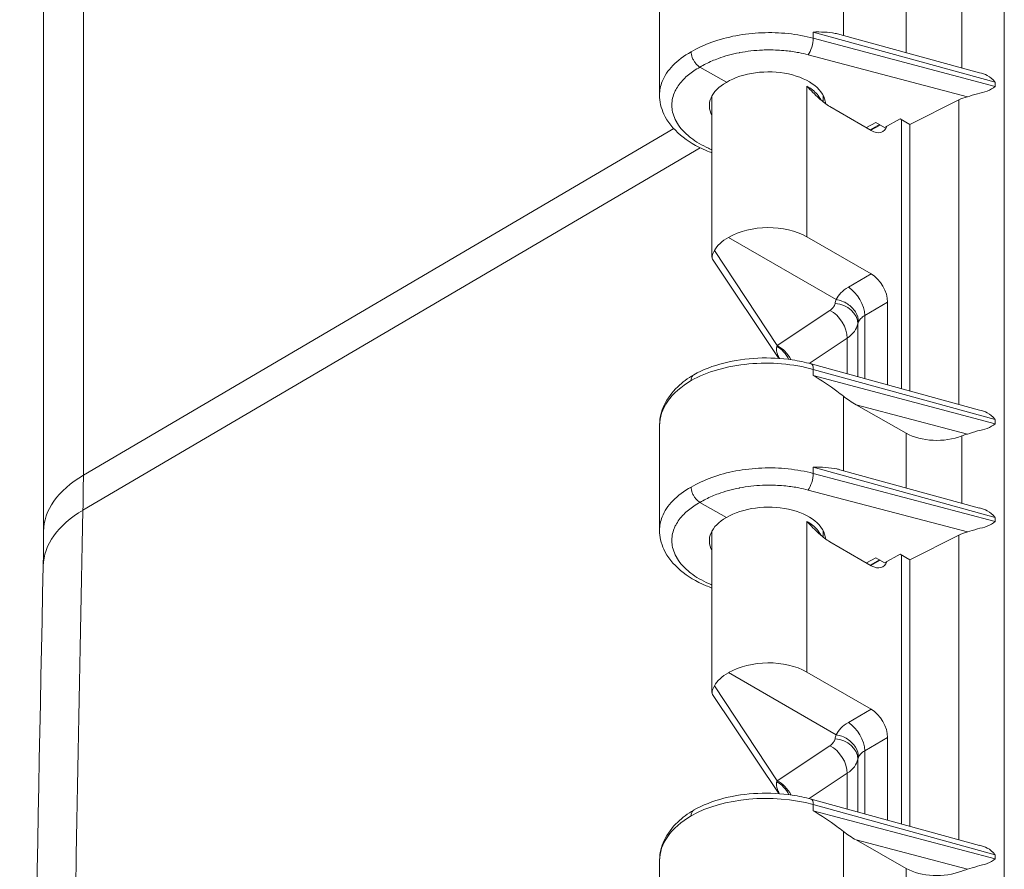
# Model space of a CAD drawing. Header units: inches. Extents: x 0 to 153, y 3 to 96.
# Tile 9 of 132: x 6.07 to 8.15, y 23.04 to 24.83. Entities that reach past the tile are written whole.
import ezdxf

# ---------------------------------------------------------------- set-up
doc = ezdxf.new("R2010")
doc.units = ezdxf.units.IN
doc.header["$LTSCALE"] = 4.5
doc.header["$MEASUREMENT"] = 0
doc.layers.add('Visible (ANSI)', color=7, linetype='Continuous', lineweight=18)
doc.layers.add('Visible Narrow (ANSI)', color=7, linetype='Continuous', lineweight=5)

msp = doc.modelspace()

# ---------------------------------------------------------------- linework, layer by layer
at = {"layer": 'Visible (ANSI)'}
for p, q in [((7.4192, 24.8905), (7.4192, 24.6695)), ((6.1199, 23.7484), (6.1199, 24.8689)), ((7.5298, 24.7809), (7.5298, 24.7809)), ((7.7997, 24.7973), (8.0943, 24.7164)), ((7.5601, 24.6962), (7.5045, 24.7283)), ((8.0946, 24.7163), (8.0946, 24.7165)), ((8.0973, 24.7158), (8.0973, 24.7155)), ((7.5298, 24.3273), (7.5298, 24.668)), ((7.7642, 24.655), (7.7642, 24.6688)), ((8.0502, 24.659), (7.9474, 24.6073)), ((7.7782, 24.6452), (7.8659, 24.5945)), ((7.8753, 24.6115), (7.8939, 24.6008)), ((7.8939, 24.6008), (7.9269, 24.6192)), ((7.9474, 24.6073), (7.9269, 24.6192)), ((7.9298, 24.0496), (7.9298, 24.6174)), ((7.8829, 24.6071), (7.8632, 24.5961)), ((7.9474, 24.6073), (7.9474, 24.0448)), ((7.5648, 24.3689), (7.7918, 24.2378)), ((7.7298, 24.3702), (7.8659, 24.2917)), ((7.6708, 24.1136), (7.5311, 24.3227)), ((7.9003, 24.232), (7.9003, 24.0577)), ((8.0943, 24.0045), (7.7391, 24.102)), ((7.9394, 23.9557), (7.8337, 24.0158)), ((8.0946, 24.0044), (8.0946, 24.0046)), ((8.0973, 24.0039), (8.0973, 24.0036)), ((7.4192, 23.9719), (7.4192, 23.7509)), ((7.7997, 23.8787), (8.0943, 23.7978)), ((7.5298, 23.8624), (7.5298, 23.8624)), ((7.5601, 23.7776), (7.5045, 23.8097)), ((8.0946, 23.7977), (8.0946, 23.7979)), ((8.0973, 23.7973), (8.0973, 23.7969)), ((7.5298, 23.4087), (7.5298, 23.7495)), ((7.7642, 23.7365), (7.7642, 23.7502)), ((8.0502, 23.7405), (7.9474, 23.6887)), ((7.7782, 23.7266), (7.8659, 23.676)), ((7.8939, 23.6822), (7.9269, 23.7006)), ((7.9474, 23.6887), (7.9269, 23.7006)), ((7.9298, 23.1311), (7.9298, 23.6989)), ((7.8829, 23.6886), (7.8632, 23.6775)), ((7.8753, 23.693), (7.8939, 23.6822)), ((7.9474, 23.6887), (7.9474, 23.1263)), ((7.5648, 23.4504), (7.7918, 23.3193)), ((7.7298, 23.4516), (7.8659, 23.3731)), ((7.6708, 23.195), (7.5311, 23.4041)), ((7.9003, 23.3134), (7.9003, 23.1392)), ((7.7391, 23.1835), (8.0943, 23.0859)), ((7.9394, 23.0371), (7.8337, 23.0972)), ((8.0946, 23.0858), (8.0946, 23.0861)), ((8.0973, 23.0854), (8.0973, 23.085)), ((7.4192, 23.0533), (7.4192, 22.8324))]:
    msp.add_line(p, q, dxfattribs=at)
for centre, major_axis, ratio, start_param, end_param in [((7.647, 24.646), (-0.1228, -0.0019), 0.587337, 3.18171, 5.488751), ((7.647, 24.646), (-0.1228, 0.0018), 0.567188, 5.506214, 6.59544), ((8.096, 24.6274), (-0.0713, -0.0011), 0.587355, 5.100804, 5.401664), ((7.8658, 24.6344), (0.0244, -0.0422), 0.577174, 5.497939, 6.766333), ((7.647, 24.3207), (-0.1172, -0.0018), 0.587337, 3.917954, 5.48075), ((7.647, 24.3207), (-0.1172, 0.0017), 0.567188, 5.498214, 5.995153), ((7.8658, 24.2519), (0.0244, -0.0422), 0.577526, 0.78555, 2.356042), ((7.7322, 24.0767), (0.007, 0.0253), 0.341613, 6.283147, 6.283178), ((7.8346, 24.0367), (-0.0548, 0.0347), 0.283768, 1.227995, 1.731824), ((8.0052, 23.9955), (-0.0937, -0.0014), 0.587337, 0.783322, 2.1448), ((8.096, 23.9155), (-0.0713, -0.0011), 0.587346, 5.100798, 5.286584), ((7.647, 23.7275), (-0.1228, -0.0019), 0.587337, 3.18171, 5.488751), ((7.647, 23.7275), (-0.1228, 0.0018), 0.567188, 5.506214, 6.59544), ((8.096, 23.7088), (-0.0713, -0.0011), 0.587355, 5.100804, 5.401664), ((7.8658, 23.7158), (0.0244, -0.0422), 0.577174, 5.497939, 6.766333), ((7.647, 23.4021), (-0.1172, -0.0018), 0.587337, 3.917954, 5.48075), ((7.647, 23.4021), (-0.1172, 0.0017), 0.567188, 5.498214, 5.995153), ((7.8658, 23.3333), (0.0244, -0.0422), 0.577526, 0.78555, 2.356042), ((7.7322, 23.1581), (0.007, 0.0253), 0.341614, 0, 0.000107), ((7.8346, 23.1181), (-0.0548, 0.0347), 0.283768, 1.227995, 1.731824), ((8.0052, 23.077), (-0.0937, -0.0014), 0.587337, 0.783322, 2.1448), ((8.096, 22.997), (-0.0713, -0.0011), 0.587346, 5.100798, 5.286584)]:
    msp.add_ellipse(centre, major_axis=major_axis, ratio=ratio, start_param=start_param, end_param=end_param, dxfattribs=at)
for points, knots in [([(7.7433, 24.8023), (7.7588, 24.8028), (7.7748, 24.8023), (7.793, 24.7989), (7.7964, 24.7982), (7.7997, 24.7973)], [-1.1190814, -1.1190814, -1.1190814, -1.1190814, -0.93536, -0.93536, -0.8917976, -0.8917976, -0.8917976, -0.8917976]), ([(7.5045, 24.7283), (7.5012, 24.7302), (7.498, 24.733), (7.4952, 24.7365), (7.4938, 24.7383), (7.4924, 24.7402), (7.4913, 24.7421), (7.4902, 24.7441), (7.4892, 24.7462), (7.4883, 24.7483), (7.4867, 24.7525), (7.4859, 24.7567), (7.4859, 24.7605)], [0, 0, 0, 0, 0.333333, 0.333333, 0.333333, 0.49993, 0.49993, 0.49993, 0.666667, 0.666667, 0.666667, 1, 1, 1, 1]), ([(8.1263, 24.6971), (8.122, 24.7029), (8.1121, 24.7109), (8.0999, 24.7151), (8.0943, 24.7165)], [0.0120401, 0.0120401, 0.0120401, 0.0120401, 0.3333333, 0.5925181, 0.5925181, 0.5925181, 0.5925181]), ([(7.7782, 24.6452), (7.7745, 24.6473), (7.7671, 24.6524), (7.7553, 24.6625), (7.7428, 24.6746), (7.7343, 24.6835), (7.7298, 24.6881)], [0, 0, 0, 0, 0.25, 0.5, 0.75, 0.9999765, 0.9999765, 0.9999765, 0.9999765]), ([(7.5298, 24.5474), (7.5256, 24.549), (7.5214, 24.5506), (7.4968, 24.5611), (7.4784, 24.5721), (7.4481, 24.5977), (7.4359, 24.6128), (7.4224, 24.6419), (7.4192, 24.6557), (7.4192, 24.6695)], [0.9645699, 0.9645699, 0.9645699, 0.9645699, 1.0143188, 1.0143188, 1.2676252, 1.2676252, 1.5247031, 1.5247031, 1.7250614, 1.7250614, 1.7250614, 1.7250614]), ([(7.5312, 24.3227), (7.5304, 24.324), (7.5299, 24.3254), (7.5297, 24.3301), (7.5315, 24.3349), (7.5349, 24.3413)], [0.0878081, 0.0878081, 0.0878081, 0.0878081, 0.1445086, 0.1445086, 0.2629399, 0.2629399, 0.2629399, 0.2629399]), ([(7.8388, 24.1906), (7.8388, 24.1975), (7.8366, 24.2049), (7.8325, 24.2115), (7.8284, 24.2182), (7.8225, 24.2241), (7.8154, 24.2287), (7.8083, 24.2333), (7.7999, 24.2365), (7.7918, 24.2378)], [0.0000225, 0.0000225, 0.0000225, 0.0000225, 0.3333333, 0.3333333, 0.3333333, 0.6666667, 0.6666667, 0.6666667, 0.9999971, 0.9999971, 0.9999971, 0.9999971]), ([(7.4914, 24.079), (7.5101, 24.0894), (7.5318, 24.0979), (7.5776, 24.1095), (7.6021, 24.1131), (7.6508, 24.1152), (7.6756, 24.1139), (7.7128, 24.1084), (7.7263, 24.1055), (7.7391, 24.102)], [0, 0, 0, 0, 0.2575816, 0.2575816, 0.5081251, 0.5081251, 0.7543426, 0.7543426, 0.8970435, 0.8970435, 0.8970435, 0.8970435]), ([(7.4192, 23.974), (7.4195, 23.988), (7.4229, 24.002), (7.4357, 24.029), (7.4455, 24.0421), (7.4673, 24.063), (7.4787, 24.0714), (7.4912, 24.0789)], [0.0102102, 0.0102102, 0.0102102, 0.0102102, 0.2106544, 0.2106544, 0.4273594, 0.4273594, 0.6006346, 0.6006346, 0.6006346, 0.6006346]), ([(7.4914, 24.079), (7.4902, 24.0783), (7.4892, 24.0774), (7.4884, 24.0762), (7.4868, 24.0739), (7.4859, 24.0707), (7.4859, 24.0669)], [0.4948064, 0.4948064, 0.4948064, 0.4948064, 0.6666667, 0.6666667, 0.6666667, 0.9998583, 0.9998583, 0.9998583, 0.9998583]), ([(7.8069, 24.0337), (7.8023, 24.0373), (7.7977, 24.0409), (7.7787, 24.0551), (7.76, 24.0679), (7.7433, 24.0775)], [-0.2589101, -0.2589101, -0.2589101, -0.2589101, -0.197686, -0.197686, 0, 0, 0, 0]), ([(8.1263, 23.9852), (8.122, 23.991), (8.1121, 23.999), (8.0999, 24.0032), (8.0943, 24.0046)], [0.0120401, 0.0120401, 0.0120401, 0.0120401, 0.3333333, 0.5925181, 0.5925181, 0.5925181, 0.5925181]), ([(7.7433, 23.8838), (7.76, 23.8843), (7.7787, 23.8834), (7.7953, 23.8798), (7.7975, 23.8793), (7.7997, 23.8787)], [-1.1191106, -1.1191106, -1.1191106, -1.1191106, -0.9214246, -0.9214246, -0.8922624, -0.8922624, -0.8922624, -0.8922624]), ([(7.5045, 23.8097), (7.5012, 23.8116), (7.498, 23.8145), (7.4952, 23.818), (7.4938, 23.8197), (7.4924, 23.8217), (7.4913, 23.8236), (7.4902, 23.8255), (7.4892, 23.8276), (7.4883, 23.8297), (7.4867, 23.8339), (7.4859, 23.8382), (7.4859, 23.8419)], [0, 0, 0, 0, 0.333333, 0.333333, 0.333333, 0.49993, 0.49993, 0.49993, 0.666667, 0.666667, 0.666667, 1, 1, 1, 1]), ([(8.1263, 23.7786), (8.122, 23.7844), (8.1121, 23.7923), (8.0999, 23.7966), (8.0944, 23.7979)], [0.0120401, 0.0120401, 0.0120401, 0.0120401, 0.3333333, 0.5925177, 0.5925177, 0.5925177, 0.5925177]), ([(7.7782, 23.7266), (7.7745, 23.7287), (7.7671, 23.7339), (7.7553, 23.744), (7.7428, 23.7561), (7.7343, 23.765), (7.7298, 23.7695)], [0, 0, 0, 0, 0.25, 0.5, 0.75, 0.9999765, 0.9999765, 0.9999765, 0.9999765]), ([(6.1191, 23.6753), (6.1192, 23.6802), (6.1193, 23.685), (6.1195, 23.6947), (6.1196, 23.6996), (6.1197, 23.7093), (6.1197, 23.7142), (6.1198, 23.7239), (6.1198, 23.7288), (6.1199, 23.7386), (6.1199, 23.7435), (6.1199, 23.7484)], [1.54679056, 1.54679056, 1.54679056, 1.54679056, 1.55159172, 1.55159172, 1.55639287, 1.55639287, 1.56119402, 1.56119402, 1.56599517, 1.56599517, 1.57079633, 1.57079633, 1.57079633, 1.57079633]), ([(7.5298, 23.6289), (7.5256, 23.6304), (7.5214, 23.6321), (7.4968, 23.6425), (7.4784, 23.6535), (7.4481, 23.6792), (7.4359, 23.6942), (7.4224, 23.7234), (7.4192, 23.7372), (7.4192, 23.7509)], [0.9645699, 0.9645699, 0.9645699, 0.9645699, 1.0143188, 1.0143188, 1.2676252, 1.2676252, 1.5247031, 1.5247031, 1.7250614, 1.7250614, 1.7250614, 1.7250614]), ([(6.1191, 14.257), (6.1061, 14.8923), (6.0956, 15.5262), (6.08, 16.7909), (6.0747, 17.4219), (6.0695, 18.6807), (6.0695, 19.3087), (6.0747, 20.5616), (6.08, 21.1865), (6.0956, 22.4332), (6.1061, 23.0551), (6.1191, 23.6753)], [1.54679056, 1.54679056, 1.54679056, 1.54679056, 1.55639287, 1.55639287, 1.56599517, 1.56599517, 1.57559748, 1.57559748, 1.58519978, 1.58519978, 1.59480209, 1.59480209, 1.59480209, 1.59480209]), ([(7.5312, 23.4041), (7.5304, 23.4054), (7.5299, 23.4068), (7.5297, 23.4115), (7.5315, 23.4164), (7.5349, 23.4227)], [0.0878081, 0.0878081, 0.0878081, 0.0878081, 0.1445086, 0.1445086, 0.2629399, 0.2629399, 0.2629399, 0.2629399]), ([(7.8388, 23.272), (7.8388, 23.279), (7.8366, 23.2863), (7.8325, 23.293), (7.8284, 23.2996), (7.8225, 23.3055), (7.8154, 23.3102), (7.8083, 23.3148), (7.7999, 23.318), (7.7918, 23.3193)], [0.0000225, 0.0000225, 0.0000225, 0.0000225, 0.3333333, 0.3333333, 0.3333333, 0.6666667, 0.6666667, 0.6666667, 0.9999971, 0.9999971, 0.9999971, 0.9999971]), ([(7.4914, 23.1605), (7.5101, 23.1709), (7.5319, 23.1793), (7.5777, 23.191), (7.6022, 23.1945), (7.6509, 23.1967), (7.6757, 23.1954), (7.7129, 23.1898), (7.7263, 23.187), (7.7391, 23.1835)], [0, 0, 0, 0, 0.2578545, 0.2578545, 0.5083896, 0.5083896, 0.7546563, 0.7546563, 0.8970322, 0.8970322, 0.8970322, 0.8970322]), ([(7.4192, 23.0554), (7.4195, 23.0694), (7.4229, 23.0834), (7.4357, 23.1104), (7.4455, 23.1235), (7.4673, 23.1444), (7.4787, 23.1529), (7.4912, 23.1603)], [0.0102102, 0.0102102, 0.0102102, 0.0102102, 0.2106544, 0.2106544, 0.4273594, 0.4273594, 0.6006477, 0.6006477, 0.6006477, 0.6006477]), ([(7.4914, 23.1605), (7.4914, 23.1604), (7.4914, 23.1604), (7.4899, 23.1596), (7.4887, 23.1584), (7.4866, 23.1546), (7.4861, 23.1522), (7.4859, 23.1498), (7.4859, 23.149), (7.4859, 23.1484)], [-0.04189053, -0.04189053, -0.04189053, -0.04189053, -0.04145418, -0.04145418, -0.02414848, -0.02414848, 0, 0, 0.00764342, 0.00764342, 0.00764342, 0.00764342]), ([(7.8069, 23.1151), (7.8023, 23.1187), (7.7977, 23.1223), (7.7787, 23.1366), (7.76, 23.1494), (7.7433, 23.1589)], [-0.2589101, -0.2589101, -0.2589101, -0.2589101, -0.197686, -0.197686, 0, 0, 0, 0]), ([(8.1263, 23.0667), (8.122, 23.0725), (8.1121, 23.0804), (8.0999, 23.0847), (8.0943, 23.0861)], [0.0120401, 0.0120401, 0.0120401, 0.0120401, 0.3333333, 0.5925181, 0.5925181, 0.5925181, 0.5925181])]:
    msp.add_open_spline(points, degree=3, knots=knots, dxfattribs=at)
for points in [[(8.0685, 24.6657), (8.0754, 24.6675), (8.0895, 24.673), (8.1111, 24.6766), (8.1224, 24.6839), (8.1268, 24.6876)], [(7.4192, 24.6695), (7.4192, 24.6695), (7.4192, 24.6695), (7.4192, 24.6695)], [(8.0685, 23.9538), (8.0754, 23.9556), (8.0895, 23.9611), (8.1111, 23.9647), (8.1224, 23.972), (8.1268, 23.9757)], [(8.0685, 23.7472), (8.0754, 23.7489), (8.0895, 23.7544), (8.1111, 23.758), (8.1224, 23.7653), (8.1268, 23.7691)], [(7.4192, 23.7509), (7.4192, 23.7509), (7.4192, 23.7509), (7.4192, 23.7509)], [(8.0685, 23.0353), (8.0754, 23.0371), (8.0895, 23.0425), (8.1111, 23.0462), (8.1224, 23.0534), (8.1268, 23.0572)]]:
    msp.add_open_spline(points, degree=3, dxfattribs=at)
at = {"layer": 'Visible Narrow (ANSI)'}
for p, q in [((8.1464, 26.8884), (8.1464, 14.1111)), ((6.2038, 23.8668), (6.2038, 24.9873)), ((7.8069, 24.7953), (7.8069, 24.9523)), ((7.9394, 24.7589), (7.9394, 24.8742)), ((8.0568, 24.7267), (8.0568, 24.8686)), ((7.7433, 24.8023), (7.7433, 24.7894)), ((7.7433, 24.8023), (8.1268, 24.6965)), ((7.7433, 24.7894), (8.1268, 24.6876)), ((7.7325, 24.7544), (8.0685, 24.6657)), ((8.1268, 24.6882), (8.1268, 24.6965)), ((7.7298, 24.6881), (7.7298, 24.6731)), ((7.7298, 24.6881), (7.7298, 24.6881)), ((8.1125, 24.6787), (8.1125, 24.6786)), ((8.1268, 24.6876), (8.1268, 24.6878)), ((7.7298, 24.6731), (7.7298, 24.3702)), ((8.0502, 24.0166), (8.0502, 24.659)), ((7.8753, 24.6115), (7.8556, 24.6005)), ((6.2038, 23.8668), (7.4491, 24.5984)), ((7.8646, 24.5952), (7.8848, 24.6061)), ((7.5046, 24.5582), (6.203, 23.7932)), ((7.5349, 24.3413), (7.6672, 24.1406)), ((7.8175, 24.2637), (7.8659, 24.2917)), ((7.852, 24.204), (7.9003, 24.232)), ((7.6672, 24.1406), (7.7783, 24.2147)), ((7.852, 24.071), (7.852, 24.204)), ((7.8373, 24.1863), (7.8373, 24.075)), ((7.735, 24.1031), (7.8151, 24.1564)), ((7.8151, 24.1564), (7.8151, 24.0812)), ((7.7433, 24.0904), (7.7433, 24.0775)), ((7.7433, 24.0904), (8.1268, 23.9846)), ((7.7433, 24.0775), (8.1268, 23.9757)), ((7.8069, 23.8767), (7.8069, 24.0337)), ((7.8337, 24.0158), (8.0685, 23.9538)), ((8.1268, 23.9763), (8.1268, 23.9846)), ((8.1268, 23.9757), (8.1268, 23.9759)), ((7.9394, 23.8404), (7.9394, 23.9557)), ((8.0568, 23.8081), (8.0568, 23.9501)), ((8.1125, 23.9668), (8.1125, 23.9667)), ((7.7433, 23.8838), (7.7433, 23.8708)), ((7.7433, 23.8838), (8.1268, 23.7779)), ((7.7433, 23.8708), (8.1268, 23.7691)), ((7.7325, 23.8358), (8.0685, 23.7472)), ((7.7298, 23.7695), (7.7298, 23.7545)), ((7.7298, 23.7695), (7.7298, 23.7695)), ((8.1125, 23.7601), (8.1125, 23.76)), ((8.1268, 23.7696), (8.1268, 23.7779)), ((8.1268, 23.7691), (8.1268, 23.7692)), ((7.7298, 23.7545), (7.7298, 23.4516)), ((8.0502, 23.098), (8.0502, 23.7405)), ((7.8753, 23.693), (7.8556, 23.6819)), ((7.8646, 23.6767), (7.8848, 23.6875)), ((7.5349, 23.4227), (7.6672, 23.2221)), ((7.8175, 23.3452), (7.8659, 23.3731)), ((7.852, 23.2855), (7.9003, 23.3134)), ((7.6672, 23.2221), (7.7783, 23.2961)), ((7.852, 23.1525), (7.852, 23.2855)), ((7.8373, 23.2677), (7.8373, 23.1565)), ((7.735, 23.1845), (7.8151, 23.2379)), ((7.8151, 23.2379), (7.8151, 23.1626)), ((7.7433, 23.1719), (7.7433, 23.1589)), ((7.7433, 23.1719), (8.1268, 23.066)), ((7.7433, 23.1589), (8.1268, 23.0572)), ((7.8069, 22.9582), (7.8069, 23.1151)), ((7.8337, 23.0972), (8.0685, 23.0353)), ((8.1268, 23.0577), (8.1268, 23.066)), ((8.1268, 23.0572), (8.1268, 23.0573)), ((7.9394, 22.9218), (7.9394, 23.0371)), ((8.1125, 23.0482), (8.1125, 23.0482))]:
    msp.add_line(p, q, dxfattribs=at)
for centre, major_axis, ratio, start_param, end_param in [((7.7322, 24.7756), (0.0067, 0.0254), 0.348506, 3.818842, 5.373202), ((7.8181, 24.2243), (-0.0244, 0.0422), 0.557025, 3.927143, 5.497635), ((7.7889, 24.1892), (0.0479, -0.009), 0.819665, 0.151672, 1.711461), ((7.7777, 24.1745), (-0.027, 0.0406), 0.635416, 3.888928, 5.458207), ((7.7404, 24.1927), (0.0975, -0.0007), 0.572288, 5.58936, 6.181317), ((7.8858, 24.1824), (-0.0487, 0.0014), 0.556798, 6.030851, 6.193399), ((7.6683, 24.1746), (-0.0075, -0.0482), 0.117076, 0.745261, 0.80791), ((7.6622, 24.0978), (-0.0242, 0.0423), 0.674883, 4.648149, 5.461288), ((7.6666, 24.1005), (-0.027, 0.0406), 0.635416, 4.548837, 5.458204), ((7.7322, 24.0767), (0.007, 0.0253), 0.341613, 5.376699, 6.283147), ((7.647, 23.9739), (0.2278, 0.0031), 0.586195, 2.348231, 3.133629), ((6.4124, 23.7484), (-0.2925, 0), 0.57735, 5.506514, 6.283185), ((3.5345, 25.4079), (-1.8875, 3.2692), 0.57735, 3.902985, 3.926991), ((7.7322, 23.8571), (0.0067, 0.0254), 0.348506, 3.818842, 5.373202), ((6.4116, 23.6692), (-0.2924, 0.0062), 0.591042, 5.518808, 6.283185), ((176.0436, -78.9731), (-120.1301, 208.0714), 0.57735, 0.761392, 0.809404), ((7.8181, 23.3057), (-0.0244, 0.0422), 0.557025, 3.927143, 5.497635), ((7.7889, 23.2707), (0.0479, -0.009), 0.819665, 0.151672, 1.711461), ((7.7777, 23.2559), (-0.027, 0.0406), 0.635416, 3.888928, 5.458207), ((7.7404, 23.2741), (0.0975, -0.0007), 0.572288, 5.58936, 6.181317), ((7.8858, 23.2638), (-0.0487, 0.0014), 0.556798, 6.030851, 6.193399), ((7.6683, 23.256), (-0.0075, -0.0482), 0.117076, 0.745261, 0.80791), ((7.6622, 23.1792), (-0.0242, 0.0423), 0.674883, 4.648227, 5.461288), ((7.6666, 23.1819), (-0.027, 0.0406), 0.635416, 4.548911, 5.458204), ((7.647, 23.0554), (0.2278, -0.003), 0.568369, 1.141951, 2.363681), ((7.7322, 23.1581), (0.007, 0.0253), 0.341614, 5.376663, 6.283185), ((7.647, 23.0554), (0.2278, 0.0031), 0.586195, 2.348242, 3.133629)]:
    msp.add_ellipse(centre, major_axis=major_axis, ratio=ratio, start_param=start_param, end_param=end_param, dxfattribs=at)
for points, knots in [([(7.7433, 24.7894), (7.7264, 24.7938), (7.6909, 24.8003), (7.6349, 24.8021), (7.5797, 24.7958), (7.5285, 24.782), (7.499, 24.7683), (7.4859, 24.7605)], [0, 0, 0, 0, 0.2, 0.4, 0.6, 0.8, 1, 1, 1, 1]), ([(7.4192, 24.6695), (7.4192, 24.679), (7.4234, 24.7007), (7.4447, 24.7325), (7.4707, 24.752), (7.4859, 24.7605)], [0.7471972, 0.7471972, 0.7471972, 0.7471972, 0.8181818, 0.9090909, 1, 1, 1, 1]), ([(7.7325, 24.7544), (7.7261, 24.7561), (7.7197, 24.7575), (7.7132, 24.7588), (7.7041, 24.7605), (7.6949, 24.7619), (7.6855, 24.7629), (7.6739, 24.764), (7.6621, 24.7646), (7.6503, 24.7646), (7.6457, 24.7646), (7.6411, 24.7645), (7.6365, 24.7643), (7.6201, 24.7637), (7.6038, 24.7618), (7.5881, 24.7588), (7.5878, 24.7587), (7.5874, 24.7587), (7.5871, 24.7586), (7.5717, 24.7556), (7.557, 24.7515), (7.5432, 24.7466), (7.5387, 24.7449), (7.5342, 24.7431), (7.5299, 24.7413), (7.5209, 24.7374), (7.5125, 24.7331), (7.5045, 24.7283)], [0, 0, 0, 0, 0.08304, 0.08304, 0.08304, 0.2, 0.2, 0.2, 0.343946, 0.343946, 0.343946, 0.4, 0.4, 0.4, 0.6, 0.6, 0.6, 0.604385, 0.604385, 0.604385, 0.8, 0.8, 0.8, 0.865034, 0.865034, 0.865034, 1, 1, 1, 1]), ([(7.5298, 24.5539), (7.5274, 24.5548), (7.525, 24.5559), (7.5227, 24.5569), (7.5086, 24.5633), (7.4961, 24.5707), (7.4854, 24.5789), (7.4847, 24.5794), (7.484, 24.58), (7.4833, 24.5805), (7.4722, 24.5894), (7.4632, 24.5991), (7.4568, 24.6093), (7.4566, 24.6097), (7.4564, 24.61), (7.4562, 24.6104), (7.4502, 24.6203), (7.4466, 24.6306), (7.4455, 24.641), (7.4453, 24.6424), (7.4452, 24.6438), (7.4451, 24.6453), (7.4448, 24.6546), (7.4464, 24.6639), (7.45, 24.673), (7.451, 24.6754), (7.4521, 24.6779), (7.4534, 24.6802), (7.4576, 24.6881), (7.4633, 24.6958), (7.4702, 24.7029), (7.4733, 24.706), (7.4765, 24.709), (7.4801, 24.7119), (7.4871, 24.7177), (7.4952, 24.7232), (7.5045, 24.7283)], [0.4404391, 0.4404391, 0.4404391, 0.4404391, 0.4545455, 0.4545455, 0.4545455, 0.5398613, 0.5398613, 0.5398613, 0.5454545, 0.5454545, 0.5454545, 0.6363636, 0.6363636, 0.6363636, 0.6396598, 0.6396598, 0.6396598, 0.7272727, 0.7272727, 0.7272727, 0.739467, 0.739467, 0.739467, 0.8181818, 0.8181818, 0.8181818, 0.8392196, 0.8392196, 0.8392196, 0.9090909, 0.9090909, 0.9090909, 0.9393164, 0.9393164, 0.9393164, 1, 1, 1, 1]), ([(7.7298, 24.6881), (7.7385, 24.6831), (7.7505, 24.6737), (7.7578, 24.6629), (7.7599, 24.6587)], [0.0000337, 0.0000337, 0.0000337, 0.0000337, 0.2, 0.3275467, 0.3275467, 0.3275467, 0.3275467]), ([(7.7918, 24.2378), (7.7942, 24.2427), (7.8003, 24.252), (7.8111, 24.26), (7.8175, 24.2637)], [0.0000377, 0.0000377, 0.0000377, 0.0000377, 0.5, 1, 1, 1, 1]), ([(7.7783, 24.2147), (7.7814, 24.2167), (7.7837, 24.2188), (7.7856, 24.2212), (7.7857, 24.2213), (7.7858, 24.2214), (7.7859, 24.2215), (7.7877, 24.224), (7.7889, 24.2266), (7.7895, 24.2294)], [0, 0, 0, 0, 0.4747361, 0.4747361, 0.4747361, 0.5, 0.5, 0.5, 1, 1, 1, 1]), ([(7.8388, 24.1906), (7.84, 24.1931), (7.8434, 24.1979), (7.8488, 24.2022), (7.852, 24.204)], [0, 0, 0, 0, 0.5, 0.9999849, 0.9999849, 0.9999849, 0.9999849]), ([(7.6721, 24.1135), (7.6721, 24.1135), (7.6721, 24.1135), (7.6721, 24.1135), (7.6712, 24.115), (7.6705, 24.1165), (7.6699, 24.1178), (7.6692, 24.1191), (7.6687, 24.1204), (7.6683, 24.1215), (7.6678, 24.1227), (7.6675, 24.1238), (7.6672, 24.1248), (7.6668, 24.1258), (7.6666, 24.1268), (7.6664, 24.1277), (7.6662, 24.1286), (7.6661, 24.1295), (7.666, 24.1303), (7.6659, 24.1311), (7.6659, 24.1319), (7.6658, 24.1327), (7.6658, 24.1334), (7.6659, 24.1341), (7.6659, 24.1348), (7.666, 24.1355), (7.6661, 24.1361), (7.6662, 24.1368), (7.6663, 24.1374), (7.6664, 24.138), (7.6666, 24.1385)], [0.1817834, 0.1817834, 0.1817834, 0.1817834, 0.1818182, 0.1818182, 0.1818182, 0.2727273, 0.2727273, 0.2727273, 0.3636364, 0.3636364, 0.3636364, 0.4545455, 0.4545455, 0.4545455, 0.5454545, 0.5454545, 0.5454545, 0.6363636, 0.6363636, 0.6363636, 0.7272727, 0.7272727, 0.7272727, 0.8181818, 0.8181818, 0.8181818, 0.9090909, 0.9090909, 0.9090909, 1, 1, 1, 1]), ([(7.7433, 24.0904), (7.7222, 24.0962), (7.6772, 24.1041), (7.6068, 24.1038), (7.5401, 24.0915), (7.5023, 24.0761), (7.4859, 24.0669)], [0, 0, 0, 0, 0.25, 0.5, 0.75, 1, 1, 1, 1]), ([(7.7433, 23.8708), (7.7264, 23.8752), (7.6909, 23.8817), (7.6349, 23.8835), (7.5797, 23.8773), (7.5285, 23.8635), (7.499, 23.8497), (7.4859, 23.8419)], [0, 0, 0, 0, 0.2, 0.4, 0.6, 0.8, 1, 1, 1, 1]), ([(7.7325, 23.8358), (7.7261, 23.8375), (7.7197, 23.839), (7.7132, 23.8402), (7.7041, 23.842), (7.6949, 23.8433), (7.6855, 23.8443), (7.6739, 23.8455), (7.6621, 23.8461), (7.6503, 23.8461), (7.6457, 23.8461), (7.6411, 23.846), (7.6365, 23.8458), (7.6201, 23.8451), (7.6038, 23.8432), (7.5881, 23.8402), (7.5878, 23.8402), (7.5874, 23.8401), (7.5871, 23.84), (7.5717, 23.8371), (7.557, 23.833), (7.5432, 23.828), (7.5387, 23.8263), (7.5342, 23.8246), (7.5299, 23.8227), (7.5209, 23.8189), (7.5125, 23.8145), (7.5045, 23.8097)], [0, 0, 0, 0, 0.08304, 0.08304, 0.08304, 0.2, 0.2, 0.2, 0.343946, 0.343946, 0.343946, 0.4, 0.4, 0.4, 0.6, 0.6, 0.6, 0.604385, 0.604385, 0.604385, 0.8, 0.8, 0.8, 0.865034, 0.865034, 0.865034, 1, 1, 1, 1]), ([(7.4192, 23.7509), (7.4192, 23.7604), (7.4234, 23.7821), (7.4447, 23.814), (7.4707, 23.8334), (7.4859, 23.8419)], [0.7471972, 0.7471972, 0.7471972, 0.7471972, 0.8181818, 0.9090909, 1, 1, 1, 1]), ([(7.5298, 23.6353), (7.5274, 23.6363), (7.525, 23.6373), (7.5227, 23.6384), (7.5086, 23.6447), (7.4961, 23.6521), (7.4854, 23.6603), (7.4847, 23.6609), (7.484, 23.6614), (7.4833, 23.662), (7.4722, 23.6708), (7.4632, 23.6805), (7.4568, 23.6907), (7.4566, 23.6911), (7.4564, 23.6915), (7.4562, 23.6918), (7.4502, 23.7017), (7.4466, 23.712), (7.4455, 23.7224), (7.4453, 23.7238), (7.4452, 23.7253), (7.4451, 23.7267), (7.4448, 23.7361), (7.4464, 23.7454), (7.45, 23.7545), (7.451, 23.7569), (7.4521, 23.7593), (7.4534, 23.7617), (7.4576, 23.7696), (7.4633, 23.7772), (7.4702, 23.7844), (7.4733, 23.7875), (7.4765, 23.7904), (7.4801, 23.7933), (7.4871, 23.7992), (7.4952, 23.8046), (7.5045, 23.8097)], [0.4404391, 0.4404391, 0.4404391, 0.4404391, 0.4545455, 0.4545455, 0.4545455, 0.5398613, 0.5398613, 0.5398613, 0.5454545, 0.5454545, 0.5454545, 0.6363636, 0.6363636, 0.6363636, 0.6396598, 0.6396598, 0.6396598, 0.7272727, 0.7272727, 0.7272727, 0.739467, 0.739467, 0.739467, 0.8181818, 0.8181818, 0.8181818, 0.8392196, 0.8392196, 0.8392196, 0.9090909, 0.9090909, 0.9090909, 0.9393164, 0.9393164, 0.9393164, 1, 1, 1, 1]), ([(7.7298, 23.7695), (7.7385, 23.7645), (7.7505, 23.7551), (7.7578, 23.7444), (7.7599, 23.7401)], [0.0000337, 0.0000337, 0.0000337, 0.0000337, 0.2, 0.3275467, 0.3275467, 0.3275467, 0.3275467]), ([(7.7918, 23.3193), (7.7942, 23.3241), (7.8003, 23.3335), (7.8111, 23.3415), (7.8175, 23.3452)], [0.0000377, 0.0000377, 0.0000377, 0.0000377, 0.5, 1, 1, 1, 1]), ([(7.7783, 23.2961), (7.7814, 23.2981), (7.7837, 23.3003), (7.7856, 23.3026), (7.7857, 23.3027), (7.7858, 23.3028), (7.7859, 23.303), (7.7877, 23.3054), (7.7889, 23.308), (7.7895, 23.3108)], [0, 0, 0, 0, 0.4747361, 0.4747361, 0.4747361, 0.5, 0.5, 0.5, 1, 1, 1, 1]), ([(7.8388, 23.272), (7.84, 23.2745), (7.8434, 23.2794), (7.8488, 23.2836), (7.852, 23.2855)], [0, 0, 0, 0, 0.5, 0.9999849, 0.9999849, 0.9999849, 0.9999849]), ([(7.6721, 23.1949), (7.6712, 23.1965), (7.6705, 23.1979), (7.6699, 23.1992), (7.6692, 23.2006), (7.6687, 23.2018), (7.6683, 23.203), (7.6678, 23.2041), (7.6675, 23.2052), (7.6672, 23.2062), (7.6668, 23.2073), (7.6666, 23.2082), (7.6664, 23.2091), (7.6662, 23.2101), (7.6661, 23.2109), (7.666, 23.2118), (7.6659, 23.2126), (7.6659, 23.2134), (7.6658, 23.2141), (7.6658, 23.2149), (7.6659, 23.2156), (7.6659, 23.2163), (7.666, 23.2169), (7.6661, 23.2176), (7.6662, 23.2182), (7.6663, 23.2188), (7.6664, 23.2194), (7.6666, 23.22)], [0.1818236, 0.1818236, 0.1818236, 0.1818236, 0.2727273, 0.2727273, 0.2727273, 0.3636364, 0.3636364, 0.3636364, 0.4545455, 0.4545455, 0.4545455, 0.5454545, 0.5454545, 0.5454545, 0.6363636, 0.6363636, 0.6363636, 0.7272727, 0.7272727, 0.7272727, 0.8181818, 0.8181818, 0.8181818, 0.9090909, 0.9090909, 0.9090909, 1, 1, 1, 1])]:
    msp.add_open_spline(points, degree=3, knots=knots, dxfattribs=at)
for points in [[(7.7895, 24.2294), (7.7897, 24.2308), (7.7906, 24.2335), (7.7912, 24.2365), (7.7918, 24.2378)], [(7.7895, 23.3108), (7.7897, 23.3122), (7.7906, 23.3149), (7.7912, 23.3179), (7.7918, 23.3193)]]:
    msp.add_open_spline(points, degree=3, dxfattribs=at)

doc.saveas('drawing.dxf')
